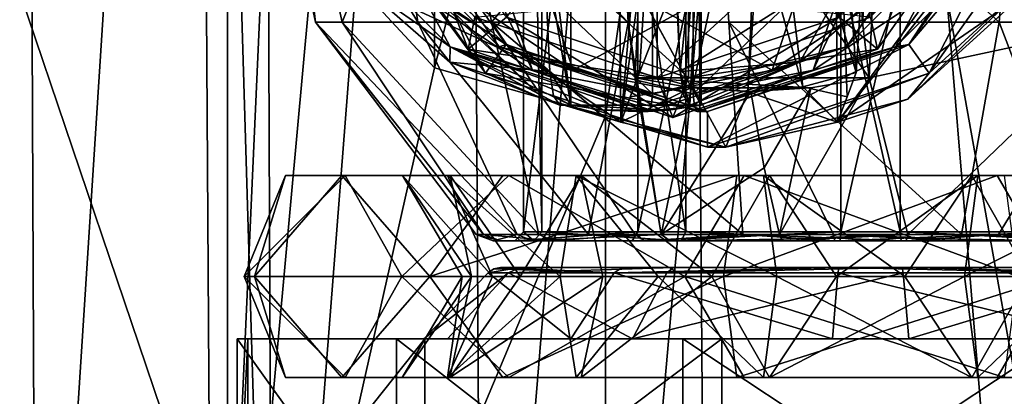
# Model space of a CAD drawing. Header units: metres. Extents: x -150 to 307, y -550 to 84.
# Tile 208 of 256: x 67 to 78, y 61 to 65. Entities that reach past the tile are written whole.
import ezdxf

# ---------------------------------------------------------------- set-up
doc = ezdxf.new("R2010")
doc.units = ezdxf.units.M
doc.layers.add('solid_26006363', color=7, linetype='CONTINUOUS')

msp = doc.modelspace()

# ---------------------------------------------------------------- linework, layer by layer
at = {"layer": 'solid_26006363'}
for points in [[(65.534889, 53.599998, -6.983291), (65.462318, 81.658501, -6.868007), (67.020073, 81.658501, -8.895562)], [(67.142532, 53.599998, -9.024293), (65.534889, 53.599998, -6.983291), (67.020073, 81.658501, -8.895562)], [(67.142532, 53.599998, -9.024293), (67.020073, 81.658501, -8.895562), (68.945267, 81.658501, -10.579507)], [(69.123627, 53.599998, -10.70463), (67.142532, 53.599998, -9.024293), (68.945267, 81.658501, -10.579507)], [(69.123627, 53.599998, -10.70463), (68.945267, 81.658501, -10.579507), (69.775314, 68.099998, -11.125583)], [(69.793808, 53.599998, 11.136741), (69.679741, 81.658501, 11.067251), (69.283073, 70.599998, 10.812769)], [(69.793808, 53.599998, 11.136741), (71.977875, 81.658501, 12.188126), (69.679741, 81.658501, 11.067251)], [(69.793808, 53.599998, 11.136741), (72.142296, 53.599998, 12.247872), (71.977875, 81.658501, 12.188126)], [(72.142296, 53.599998, 12.247872), (74.451668, 81.658501, 12.837614), (71.977875, 81.658501, 12.188126)], [(72.142296, 53.599998, 12.247872), (74.66465, 53.599998, 12.86979), (74.451668, 81.658501, 12.837614)], [(76.010803, 81.658478, -12.990792), (73.524811, 64.099998, -12.654969), (73.524811, 72.099998, -12.654969)], [(76.010803, 81.658478, -12.990792), (73.524811, 53.599998, -12.654969), (73.524811, 64.099998, -12.654969)], [(76.010803, 81.658478, -12.990792), (78.33535, 53.599998, -12.86979), (73.524811, 53.599998, -12.654969)], [(74.451668, 81.658501, 12.837614), (79.475189, 53.599998, 12.654969), (79.475189, 81.658501, 12.654969)], [(74.66465, 53.599998, 12.86979), (79.475189, 53.599998, 12.654969), (74.451668, 81.658501, 12.837614)], [(76.010803, 81.658478, -12.990792), (78.548332, 81.658501, -12.837614), (78.33535, 53.599998, -12.86979)], [(72.606163, 62.799999, 0.915442), (72.606163, 73.400002, 0.915442), (73.887901, 73.400002, 3.029348)], [(73.887901, 62.799999, 3.029348), (72.606163, 62.799999, 0.915442), (73.887901, 73.400002, 3.029348)], [(72.811737, 62.799999, -1.548131), (72.606163, 73.400002, 0.915442), (72.606163, 62.799999, 0.915442)], [(72.811737, 62.799999, -1.548131), (72.811737, 73.400002, -1.548131), (72.606163, 73.400002, 0.915442)], [(74.426102, 62.799999, -3.420372), (74.426102, 73.400002, -3.420372), (72.811737, 73.400002, -1.548131)], [(72.811737, 62.799999, -1.548131), (74.426102, 62.799999, -3.420372), (72.811737, 73.400002, -1.548131)], [(73.887901, 62.799999, 3.029348), (73.887901, 73.400002, 3.029348), (76.167374, 73.400002, 3.986146)], [(76.167374, 62.799999, 3.986146), (73.887901, 62.799999, 3.029348), (76.167374, 73.400002, 3.986146)], [(76.832626, 62.799999, -3.986146), (76.832626, 73.400002, -3.986146), (74.426102, 73.400002, -3.420372)], [(74.426102, 62.799999, -3.420372), (76.832626, 62.799999, -3.986146), (74.426102, 73.400002, -3.420372)], [(76.167374, 62.799999, 3.986146), (76.167374, 73.400002, 3.986146), (78.573898, 73.400002, 3.420372)], [(78.573898, 62.799999, 3.420372), (76.167374, 62.799999, 3.986146), (78.573898, 73.400002, 3.420372)], [(79.112099, 62.799999, -3.029348), (79.112099, 73.400002, -3.029348), (76.832626, 73.400002, -3.986146)], [(76.832626, 62.799999, -3.986146), (79.112099, 62.799999, -3.029348), (76.832626, 73.400002, -3.986146)], [(71.60614, 64.640472, -12.043674), (71.606529, 71.559769, -12.043835), (73.524811, 72.099998, -12.654969)], [(73.524811, 64.099998, -12.654969), (71.60614, 64.640472, -12.043674), (73.524811, 72.099998, -12.654969)], [(71.60614, 64.640472, -12.043674), (70.263092, 66.094879, -11.40618), (71.606529, 71.559769, -12.043835)], [(69.283073, 58.599998, 10.812769), (69.283073, 70.599998, 10.812769), (65.221199, 70.599998, -6.464418)], [(69.283073, 58.599998, 10.812769), (65.221199, 70.599998, -6.464418), (65.221199, 58.599998, -6.464418)], [(69.793808, 53.599998, 11.136741), (69.283073, 70.599998, 10.812769), (69.283073, 58.599998, 10.812769)], [(69.123627, 53.599998, -10.70463), (69.775314, 68.099998, -11.125583), (70.263092, 66.094879, -11.40618)], [(69.641388, 68.096962, -1.123376), (71.418304, 65.153023, -3.714055), (70.2714, 65.153023, -0.906827)], [(69.641388, 68.096962, -1.123376), (70.981392, 68.096962, -4.224624), (71.418304, 65.153023, -3.714055)], [(69.922005, 68.096962, 2.243313), (69.641388, 68.096962, -1.123376), (70.2714, 65.153023, -0.906827)], [(69.922005, 68.096962, 2.243313), (70.2714, 65.153023, -0.906827), (70.570244, 65.153023, 2.110889)], [(71.75692, 68.096962, 5.079932), (69.922005, 68.096962, 2.243313), (70.570244, 65.153023, 2.110889)], [(71.75692, 68.096962, 5.079932), (70.570244, 65.153023, 2.110889), (72.245483, 65.153023, 4.638634)], [(70.981392, 68.096962, -4.224624), (73.625542, 68.09697, -6.327716), (73.779015, 65.151497, -5.674928)], [(70.981392, 68.096962, -4.224624), (73.779015, 65.151497, -5.674928), (71.418304, 65.153023, -3.714055)], [(73.658264, 68.099998, -6.625484), (71.56353, 65.474281, -6.062138), (73.696175, 64.033417, -6.464235)], [(74.712578, 68.096962, 6.71622), (71.75692, 68.096962, 5.079932), (72.245483, 65.153023, 4.638634)], [(74.712578, 68.096962, 6.71622), (72.245483, 65.153023, 4.638634), (74.908264, 65.153023, 6.089679)], [(74.007195, 68.099998, -4.704353), (73.779015, 65.151497, -5.674928), (73.625542, 68.09697, -6.327716)], [(73.658264, 68.099998, -6.625484), (73.696175, 64.033417, -6.464235), (74.052269, 68.099991, -4.949595)], [(74.052269, 68.099991, -4.949595), (73.696175, 64.033417, -6.464235), (74.01783, 66.378654, -5.096093)], [(74.007195, 68.099998, -4.704353), (73.856453, 64.530769, -5.345535), (73.779015, 65.151497, -5.674928)], [(74.007195, 68.099998, -4.704353), (76.484795, 64.530769, -5.963459), (73.856453, 64.530769, -5.345535)], [(75.287041, 68.099998, -5.159334), (73.905357, 64.589233, -5.574484), (74.504761, 64.427711, -5.715405)], [(75.287041, 68.099998, -5.159334), (74.01783, 66.378654, -5.096093), (73.905357, 64.589233, -5.574484)], [(76.635536, 68.099998, -5.322277), (76.484795, 64.530769, -5.963459), (74.007195, 68.099998, -4.704353)], [(75.287041, 68.099998, -5.159334), (74.504761, 64.427711, -5.715405), (75.122177, 64.373337, -5.86056)], [(74.712578, 68.096962, 6.71622), (74.908264, 65.153023, 6.089679), (77.940514, 65.153023, 6.127213)], [(74.712578, 68.096962, 6.71622), (77.940514, 65.153023, 6.127213), (78.023552, 66.103699, 6.480438)], [(75.245445, 66.202179, -5.336248), (75.287041, 68.099998, -5.159334), (75.122177, 64.373337, -5.86056)], [(75.245445, 66.202179, -5.336248), (75.739601, 64.427711, -6.005716), (75.287041, 68.099998, -5.159334)], [(75.287041, 68.099998, -5.159334), (75.739601, 64.427711, -6.005716), (76.339005, 64.589233, -6.146636)], [(76.451477, 66.378654, -5.668245), (75.287041, 68.099998, -5.159334), (76.339005, 64.589233, -6.146636)], [(76.091911, 68.099998, -7.197636), (76.339005, 64.589233, -6.146636), (76.237091, 64.317429, -6.580128)], [(76.091911, 68.099998, -7.197636), (76.451477, 66.378654, -5.668245), (76.339005, 64.589233, -6.146636)], [(76.091911, 68.099998, -7.197636), (76.237091, 64.317429, -6.580128), (76.129822, 64.033417, -7.036387)], [(76.091911, 68.099998, -7.197636), (76.129822, 64.033417, -7.036387), (79.109642, 68.099998, -7.907092)], [(79.109642, 68.099998, -7.907092), (76.129822, 64.033417, -7.036387), (79.10157, 67.829193, -7.904552)], [(76.635536, 68.099998, -5.322277), (76.253883, 68.09697, -6.94564), (76.407356, 65.151497, -6.292852)], [(76.407356, 65.151497, -6.292852), (76.253883, 68.09697, -6.94564), (79.558136, 68.096962, -6.241019)], [(76.635536, 68.099998, -5.322277), (76.407356, 65.151497, -6.292852), (76.484795, 64.530769, -5.963459)], [(79.394485, 65.153023, -5.589256), (76.407356, 65.151497, -6.292852), (79.558136, 68.096962, -6.241019)], [(79.10157, 67.829193, -7.904552), (76.129822, 64.033417, -7.036387), (78.218246, 65.474304, -7.626667)], [(70.562904, 66.859299, -8.568652), (71.982727, 64.851799, -8.902452), (71.151291, 66.996811, -7.915205)], [(71.982727, 64.851799, -8.902452), (72.41375, 65.211807, -8.212008), (71.151291, 66.996811, -7.915205)], [(71.495651, 65.422188, -9.815205), (72.707695, 64.613243, -10.100158), (71.590881, 67.016144, -9.837594)], [(72.707695, 64.613243, -10.100158), (72.204689, 66.108849, -9.9819), (71.590881, 67.016144, -9.837594)], [(75.853706, 64.61377, -8.785256), (76.354973, 66.108421, -8.903104), (76.969406, 67.016579, -9.047558)], [(77.065186, 65.42292, -9.070076), (75.853706, 64.61377, -8.785256), (76.969406, 67.016579, -9.047558)], [(76.146927, 65.211159, -10.672754), (77.409668, 66.996559, -10.969625), (76.577377, 64.851799, -9.982656)], [(77.409668, 66.996559, -10.969625), (77.9972, 66.859299, -10.316457), (76.577377, 64.851799, -9.982656)], [(72.0606, 65.211159, -9.712058), (71.982727, 64.851799, -8.902452), (70.562904, 66.859299, -8.568652)], [(72.179993, 64.580879, -7.20248), (70.641823, 66.755859, -6.840856), (71.012207, 66.879234, -6.927933)], [(71.461571, 65.753448, -7.54721), (72.408936, 64.904457, -7.256305), (71.012207, 66.879234, -6.927933)], [(72.179993, 64.580879, -7.20248), (71.012207, 66.879234, -6.927933), (72.408936, 64.904457, -7.256305)], [(73.138008, 64.221855, -11.023135), (72.834976, 66.018692, -12.31209), (72.81115, 66.89904, -12.413445)], [(73.138008, 66.89904, -11.023135), (73.138008, 64.221855, -11.023135), (72.81115, 66.89904, -12.413445)], [(73.138008, 66.89904, -11.023135), (74.598198, 64.221855, -11.366426), (73.138008, 64.221855, -11.023135)], [(73.138008, 66.89904, -11.023135), (73.165573, 66.849998, -11.029615), (74.598198, 64.221855, -11.366426)], [(73.165573, 66.849998, -11.029615), (74.570633, 66.849998, -11.359947), (74.598198, 64.221855, -11.366426)], [(74.271332, 66.89904, -12.756736), (76.339836, 65.850937, -12.83923), (74.361298, 64.601715, -12.374075)], [(74.295166, 66.018692, -12.65538), (74.271332, 66.89904, -12.756736), (74.361298, 64.601715, -12.374075)], [(74.598198, 66.89904, -11.366426), (74.295166, 66.018692, -12.65538), (74.361298, 64.601715, -12.374075)], [(74.402374, 64.326797, -12.199371), (74.598198, 66.89904, -11.366426), (74.361298, 64.601715, -12.374075)], [(74.402374, 64.326797, -12.199371), (74.471931, 64.221855, -11.903507), (74.598198, 66.89904, -11.366426)], [(74.598198, 66.89904, -11.366426), (74.471931, 64.221855, -11.903507), (74.598198, 64.221855, -11.366426)], [(74.598198, 66.89904, -11.366426), (74.598198, 64.221855, -11.366426), (74.570633, 66.849998, -11.359947)], [(76.577377, 64.851799, -9.982656), (77.9972, 66.859299, -10.316457), (76.499153, 65.211807, -9.172488)], [(77.158234, 64.580879, -8.372867), (76.929291, 64.904457, -8.319042), (78.326019, 66.879234, -8.647414)], [(78.206985, 66.864723, -9.13306), (78.326019, 66.879234, -8.647414), (76.929291, 64.904457, -8.319042)], [(77.647652, 65.753235, -9.00156), (78.206985, 66.864723, -9.13306), (76.929291, 64.904457, -8.319042)], [(78.696404, 66.755859, -8.734491), (77.158234, 64.580879, -8.372867), (78.326019, 66.879234, -8.647414)], [(72.179993, 64.580879, -7.20248), (71.298935, 65.77047, -6.070804), (70.641823, 66.755859, -6.840856)], [(78.696404, 66.755859, -8.734491), (78.451248, 65.77047, -7.752316), (77.158234, 64.580879, -8.372867)], [(74.01783, 66.378654, -5.096093), (73.696175, 64.033417, -6.464235), (73.905357, 64.589233, -5.574484)], [(75.245445, 66.202179, -5.336248), (75.122177, 64.373337, -5.86056), (75.739601, 64.427711, -6.005716)], [(69.123627, 53.599998, -10.70463), (70.263092, 66.094879, -11.40618), (71.60614, 64.640472, -12.043674)], [(73.163918, 64.613853, -8.152887), (71.952484, 65.42308, -7.868077), (72.665398, 66.105934, -8.035684)], [(74.051193, 64.349998, -10.416014), (74.051193, 65.349998, -10.416014), (72.204689, 66.108849, -9.9819)], [(72.707695, 64.613243, -10.100158), (74.051193, 64.349998, -10.416014), (72.204689, 66.108849, -9.9819)], [(73.163918, 64.613853, -8.152887), (72.665398, 66.105934, -8.035684), (74.508911, 65.349998, -8.469095)], [(75.395683, 64.613647, -10.732104), (75.897179, 66.108345, -10.850005), (74.051193, 65.349998, -10.416014)], [(74.508911, 64.349998, -8.469095), (74.508911, 65.349998, -8.469095), (76.354973, 66.108421, -8.903104)], [(75.853706, 64.61377, -8.785256), (74.508911, 64.349998, -8.469095), (76.354973, 66.108421, -8.903104)], [(75.395683, 64.613647, -10.732104), (76.607521, 65.422981, -11.017008), (75.897179, 66.108345, -10.850005)], [(80.63839, 65.153023, 4.742525), (78.023552, 66.103699, 6.480438), (77.940514, 65.153023, 6.127213)], [(72.834976, 66.018692, -12.31209), (72.901108, 64.601715, -12.030784), (70.922523, 65.850998, -11.565617)], [(73.138008, 64.221855, -11.023135), (72.901108, 64.601715, -12.030784), (72.834976, 66.018692, -12.31209)], [(70.775864, 65.586182, -11.03456), (70.922523, 65.850998, -11.565617), (72.901108, 64.601715, -12.030784)], [(72.41375, 65.211807, -8.212008), (74.456451, 64.529999, -8.692248), (72.923347, 65.932487, -8.332295)], [(74.456451, 64.529999, -8.692248), (74.456345, 65.420807, -8.692702), (72.923347, 65.932487, -8.332295)], [(75.637108, 65.931831, -10.553376), (74.10376, 64.52919, -10.192407), (74.103653, 65.419998, -10.192861)], [(75.637108, 65.931831, -10.553376), (76.146927, 65.211159, -10.672754), (74.10376, 64.52919, -10.192407)], [(75.705582, 64.703964, -12.19354), (74.361298, 64.601715, -12.374075), (76.339836, 65.850937, -12.83923)], [(75.705582, 64.703964, -12.19354), (76.339836, 65.850937, -12.83923), (76.707748, 65.586113, -12.42915)], [(70.775864, 65.586182, -11.03456), (71.782425, 64.877014, -10.088078), (70.91304, 65.752419, -9.883686)], [(71.495651, 65.422188, -9.815205), (70.91304, 65.752419, -9.883686), (71.782425, 64.877014, -10.088078)], [(71.56353, 65.474281, -6.062138), (71.298935, 65.77047, -6.070804), (72.834419, 64.288445, -6.431798)], [(72.179993, 64.580879, -7.20248), (72.834419, 64.288445, -6.431798), (71.298935, 65.77047, -6.070804)], [(71.461571, 65.753448, -7.54721), (71.952484, 65.42308, -7.868077), (72.330482, 64.877892, -7.751492)], [(71.461571, 65.753448, -7.54721), (72.330482, 64.877892, -7.751492), (72.408936, 64.904457, -7.256305)], [(77.098549, 65.753456, -11.337901), (76.607521, 65.422981, -11.017008), (76.229469, 64.877777, -11.13358)], [(76.707748, 65.586113, -12.42915), (77.098549, 65.753456, -11.337901), (76.229469, 64.877777, -11.13358)], [(76.778679, 64.877739, -8.797265), (77.065186, 65.42292, -9.070076), (77.647652, 65.753235, -9.00156)], [(76.778679, 64.877739, -8.797265), (77.647652, 65.753235, -9.00156), (76.929291, 64.904457, -8.319042)], [(76.915764, 64.288445, -7.391323), (78.451248, 65.77047, -7.752316), (78.218246, 65.474304, -7.626667)], [(77.158234, 64.580879, -8.372867), (78.451248, 65.77047, -7.752316), (76.915764, 64.288445, -7.391323)], [(70.775864, 65.586182, -11.03456), (72.901108, 64.601715, -12.030784), (71.778046, 64.703995, -11.270173)], [(70.775864, 65.586182, -11.03456), (71.778046, 64.703995, -11.270173), (71.782425, 64.877014, -10.088078)], [(75.705582, 64.703964, -12.19354), (76.707748, 65.586113, -12.42915), (76.229469, 64.877777, -11.13358)], [(71.495651, 65.422188, -9.815205), (71.782425, 64.877014, -10.088078), (72.707695, 64.613243, -10.100158)], [(73.696175, 64.033417, -6.464235), (71.56353, 65.474281, -6.062138), (72.834419, 64.288445, -6.431798)], [(72.330482, 64.877892, -7.751492), (71.952484, 65.42308, -7.868077), (73.163918, 64.613853, -8.152887)], [(74.103653, 65.419998, -10.192861), (74.10376, 64.52919, -10.192407), (72.0606, 65.211159, -9.712058)], [(76.499153, 65.211807, -9.172488), (74.456345, 65.420807, -8.692702), (74.456451, 64.529999, -8.692248)], [(76.229469, 64.877777, -11.13358), (76.607521, 65.422981, -11.017008), (75.395683, 64.613647, -10.732104)], [(76.778679, 64.877739, -8.797265), (75.853706, 64.61377, -8.785256), (77.065186, 65.42292, -9.070076)], [(76.915764, 64.288445, -7.391323), (78.218246, 65.474304, -7.626667), (76.129822, 64.033417, -7.036387)], [(74.508911, 64.349998, -8.469095), (73.163918, 64.613853, -8.152887), (74.508911, 65.349998, -8.469095)], [(74.051193, 64.349998, -10.416014), (75.395683, 64.613647, -10.732104), (74.051193, 65.349998, -10.416014)], [(71.982727, 64.851799, -8.902452), (74.280052, 64.084999, -9.442554), (72.41375, 65.211807, -8.212008)], [(72.0606, 65.211159, -9.712058), (74.10376, 64.52919, -10.192407), (71.982727, 64.851799, -8.902452)], [(74.280052, 64.084999, -9.442554), (74.456451, 64.529999, -8.692248), (72.41375, 65.211807, -8.212008)], [(76.146927, 65.211159, -10.672754), (74.280052, 64.084999, -9.442554), (74.10376, 64.52919, -10.192407)], [(76.146927, 65.211159, -10.672754), (76.577377, 64.851799, -9.982656), (74.280052, 64.084999, -9.442554)], [(76.577377, 64.851799, -9.982656), (76.499153, 65.211807, -9.172488), (74.456451, 64.529999, -8.692248)], [(70.2714, 65.153023, -0.906827), (72.072929, 62.769924, -0.542105), (72.157898, 62.769924, 1.019283)], [(70.570244, 65.153023, 2.110889), (70.2714, 65.153023, -0.906827), (72.157898, 62.769924, 1.019283)], [(70.2714, 65.153023, -0.906827), (72.534828, 62.769924, -2.042107), (72.072929, 62.769924, -0.542105)], [(70.2714, 65.153023, -0.906827), (71.418304, 65.153023, -3.714055), (72.534828, 62.769924, -2.042107)], [(70.570244, 65.153023, 2.110889), (72.157898, 62.769924, 1.019283), (72.776558, 62.769924, 2.455362)], [(72.245483, 65.153023, 4.638634), (70.570244, 65.153023, 2.110889), (72.776558, 62.769924, 2.455362)], [(71.418304, 65.153023, -3.714055), (73.334641, 62.769924, -3.142184), (72.534828, 62.769924, -2.042107)], [(71.418304, 65.153023, -3.714055), (73.779015, 65.151497, -5.674928), (73.334641, 62.769924, -3.142184)], [(72.245483, 65.153023, 4.638634), (73.857834, 62.769924, 3.593295), (75.064545, 62.769924, 4.222828)], [(74.908264, 65.153023, 6.089679), (72.245483, 65.153023, 4.638634), (75.064545, 62.769924, 4.222828)], [(72.245483, 65.153023, 4.638634), (72.776558, 62.769924, 2.455362), (73.857834, 62.769924, 3.593295)], [(73.779015, 65.151497, -5.674928), (74.147858, 62.769924, -3.78949), (73.334641, 62.769924, -3.142184)], [(73.779015, 65.151497, -5.674928), (73.856453, 64.530769, -5.345535), (74.147858, 62.769924, -3.78949)], [(74.908264, 65.153023, 6.089679), (76.081841, 62.769924, 4.440489), (77.520752, 62.769924, 4.341759)], [(77.940514, 65.153023, 6.127213), (74.908264, 65.153023, 6.089679), (77.520752, 62.769924, 4.341759)], [(74.908264, 65.153023, 6.089679), (75.064545, 62.769924, 4.222828), (76.081841, 62.769924, 4.440489)], [(76.484795, 64.530769, -5.963459), (76.407356, 65.151497, -6.292852), (79.394485, 65.153023, -5.589256)], [(76.918159, 62.769924, -4.440489), (76.484795, 64.530769, -5.963459), (79.394485, 65.153023, -5.589256)], [(77.935455, 62.769924, -4.222828), (76.918159, 62.769924, -4.440489), (79.394485, 65.153023, -5.589256)], [(78.852142, 62.769924, 3.78949), (77.940514, 65.153023, 6.127213), (77.520752, 62.769924, 4.341759)], [(79.142166, 62.769924, -3.593295), (77.935455, 62.769924, -4.222828), (79.394485, 65.153023, -5.589256)], [(78.852142, 62.769924, 3.78949), (80.63839, 65.153023, 4.742525), (77.940514, 65.153023, 6.127213)], [(71.778046, 64.703995, -11.270173), (73.011742, 64.221855, -11.560216), (71.782425, 64.877014, -10.088078)], [(73.868103, 64.150002, -11.19478), (74.005417, 64.150002, -10.610705), (71.782425, 64.877014, -10.088078)], [(72.707695, 64.613243, -10.100158), (71.782425, 64.877014, -10.088078), (74.005417, 64.150002, -10.610705)], [(73.501282, 64.168015, -11.108541), (73.868103, 64.150002, -11.19478), (71.782425, 64.877014, -10.088078)], [(73.138008, 64.221855, -11.023135), (73.501282, 64.168015, -11.108541), (71.782425, 64.877014, -10.088078)], [(73.011742, 64.221855, -11.560216), (73.138008, 64.221855, -11.023135), (71.782425, 64.877014, -10.088078)], [(74.10376, 64.52919, -10.192407), (74.280052, 64.084999, -9.442554), (71.982727, 64.851799, -8.902452)], [(72.179993, 64.580879, -7.20248), (72.408936, 64.904457, -7.256305), (74.669113, 64.150002, -7.787673)], [(72.330482, 64.877892, -7.751492), (74.554688, 64.150002, -8.274404), (72.408936, 64.904457, -7.256305)], [(72.330482, 64.877892, -7.751492), (73.163918, 64.613853, -8.152887), (74.508911, 64.349998, -8.469095)], [(74.522316, 64.20858, -8.412071), (72.330482, 64.877892, -7.751492), (74.508911, 64.349998, -8.469095)], [(74.522316, 64.20858, -8.412071), (74.554688, 64.150002, -8.274404), (72.330482, 64.877892, -7.751492)], [(74.554688, 64.150002, -8.274404), (74.669113, 64.150002, -7.787673), (72.408936, 64.904457, -7.256305)], [(75.705582, 64.703964, -12.19354), (76.229469, 64.877777, -11.13358), (74.005417, 64.150002, -10.610705)], [(74.037788, 64.20858, -10.473038), (74.005417, 64.150002, -10.610705), (76.229469, 64.877777, -11.13358)], [(74.037788, 64.20858, -10.473038), (76.229469, 64.877777, -11.13358), (74.051193, 64.349998, -10.416014)], [(76.229469, 64.877777, -11.13358), (75.395683, 64.613647, -10.732104), (74.051193, 64.349998, -10.416014)], [(76.577377, 64.851799, -9.982656), (74.456451, 64.529999, -8.692248), (74.280052, 64.084999, -9.442554)], [(76.778679, 64.877739, -8.797265), (74.554688, 64.150002, -8.274404), (75.853706, 64.61377, -8.785256)], [(76.778679, 64.877739, -8.797265), (74.669113, 64.150002, -7.787673), (74.554688, 64.150002, -8.274404)], [(74.669113, 63.75, -7.787673), (74.669113, 64.150002, -7.787673), (76.929291, 64.904457, -8.319042)], [(76.778679, 64.877739, -8.797265), (76.929291, 64.904457, -8.319042), (74.669113, 64.150002, -7.787673)], [(77.158234, 64.580879, -8.372867), (74.669113, 63.75, -7.787673), (76.929291, 64.904457, -8.319042)], [(69.123627, 53.599998, -10.70463), (71.60614, 64.640472, -12.043674), (73.524811, 64.099998, -12.654969)], [(72.942184, 64.326797, -11.856081), (71.778046, 64.703995, -11.270173), (72.901108, 64.601715, -12.030784)], [(72.942184, 64.326797, -11.856081), (73.011742, 64.221855, -11.560216), (71.778046, 64.703995, -11.270173)], [(74.598198, 64.221855, -11.366426), (75.705582, 64.703964, -12.19354), (74.005417, 64.150002, -10.610705)], [(74.471931, 64.221855, -11.903507), (74.361298, 64.601715, -12.374075), (75.705582, 64.703964, -12.19354)], [(74.598198, 64.221855, -11.366426), (74.471931, 64.221855, -11.903507), (75.705582, 64.703964, -12.19354)], [(72.179993, 64.580879, -7.20248), (74.669113, 63.75, -7.787673), (72.834419, 64.288445, -6.431798)], [(72.179993, 64.580879, -7.20248), (74.669113, 64.150002, -7.787673), (74.669113, 63.75, -7.787673)], [(74.037788, 64.20858, -10.473038), (72.707695, 64.613243, -10.100158), (74.005417, 64.150002, -10.610705)], [(74.037788, 64.20858, -10.473038), (74.051193, 64.349998, -10.416014), (72.707695, 64.613243, -10.100158)], [(72.942184, 64.326797, -11.856081), (72.901108, 64.601715, -12.030784), (73.138008, 64.221855, -11.023135)], [(73.905357, 64.589233, -5.574484), (73.696175, 64.033417, -6.464235), (73.803383, 64.317261, -6.00824)], [(74.504761, 64.427711, -5.715405), (73.905357, 64.589233, -5.574484), (73.803383, 64.317261, -6.00824)], [(73.856453, 64.530769, -5.345535), (74.491867, 64.416206, -5.540718), (74.147858, 62.769924, -3.78949)], [(75.828835, 64.416183, -5.855047), (74.491867, 64.416206, -5.540718), (73.856453, 64.530769, -5.345535)], [(75.828835, 64.416183, -5.855047), (73.856453, 64.530769, -5.345535), (76.484795, 64.530769, -5.963459)], [(74.402374, 64.326797, -12.199371), (74.361298, 64.601715, -12.374075), (74.471931, 64.221855, -11.903507)], [(74.522316, 64.20858, -8.412071), (74.508911, 64.349998, -8.469095), (75.853706, 64.61377, -8.785256)], [(74.522316, 64.20858, -8.412071), (75.853706, 64.61377, -8.785256), (74.554688, 64.150002, -8.274404)], [(77.158234, 64.580879, -8.372867), (74.875092, 63.75, -6.911561), (74.669113, 63.75, -7.787673)], [(77.158234, 64.580879, -8.372867), (76.915764, 64.288445, -7.391323), (74.875092, 63.75, -6.911561)], [(75.828835, 64.416183, -5.855047), (76.484795, 64.530769, -5.963459), (75.479248, 62.769924, -4.341759)], [(76.918159, 62.769924, -4.440489), (75.479248, 62.769924, -4.341759), (76.484795, 64.530769, -5.963459)], [(76.237091, 64.317429, -6.580128), (76.339005, 64.589233, -6.146636), (75.739601, 64.427711, -6.005716)], [(74.504761, 64.427711, -5.715405), (73.696175, 64.033417, -6.464235), (74.875092, 63.75, -6.911561)], [(74.504761, 64.427711, -5.715405), (73.803383, 64.317261, -6.00824), (73.696175, 64.033417, -6.464235)], [(74.491867, 64.416206, -5.540718), (75.15686, 64.377159, -5.713049), (74.147858, 62.769924, -3.78949)], [(75.828835, 64.416183, -5.855047), (75.15686, 64.377159, -5.713049), (74.491867, 64.416206, -5.540718)], [(74.504761, 64.427711, -5.715405), (74.875092, 63.75, -6.911561), (75.122177, 64.373337, -5.86056)], [(76.129822, 64.033417, -7.036387), (75.739601, 64.427711, -6.005716), (75.122177, 64.373337, -5.86056)], [(75.828835, 64.416183, -5.855047), (75.303833, 63.51907, -5.087904), (75.15686, 64.377159, -5.713049)], [(75.828835, 64.416183, -5.855047), (75.479248, 62.769924, -4.341759), (75.303833, 63.51907, -5.087904)], [(76.129822, 64.033417, -7.036387), (76.237091, 64.317429, -6.580128), (75.739601, 64.427711, -6.005716)], [(72.942184, 64.326797, -11.856081), (73.138008, 64.221855, -11.023135), (73.011742, 64.221855, -11.560216)], [(75.15686, 64.377159, -5.713049), (75.303833, 63.51907, -5.087904), (74.147858, 62.769924, -3.78949)], [(74.875092, 63.75, -6.911561), (76.129822, 64.033417, -7.036387), (75.122177, 64.373337, -5.86056)], [(73.696175, 64.033417, -6.464235), (72.834419, 64.288445, -6.431798), (74.875092, 63.75, -6.911561)], [(74.669113, 63.75, -7.787673), (74.875092, 63.75, -6.911561), (72.834419, 64.288445, -6.431798)], [(74.234924, 64.168015, -11.281021), (73.501282, 64.168015, -11.108541), (73.138008, 64.221855, -11.023135)], [(74.234924, 64.168015, -11.281021), (73.138008, 64.221855, -11.023135), (74.598198, 64.221855, -11.366426)], [(74.234924, 64.168015, -11.281021), (74.598198, 64.221855, -11.366426), (74.005417, 64.150002, -10.610705)], [(74.875092, 63.75, -6.911561), (76.915764, 64.288445, -7.391323), (76.129822, 64.033417, -7.036387)], [(69.123627, 53.599998, -10.70463), (73.524811, 64.099998, -12.654969), (73.524811, 53.599998, -12.654969)], [(74.234924, 64.168015, -11.281021), (73.868103, 64.150002, -11.19478), (73.501282, 64.168015, -11.108541)], [(74.234924, 64.168015, -11.281021), (74.005417, 64.150002, -10.610705), (73.868103, 64.150002, -11.19478)], [(69.471626, 62.299999, 1.652374), (70.603798, 63.434494, 2.886878), (69.935143, 63.434494, 0.042722)], [(69.471626, 62.299999, 1.652374), (71.239433, 62.299999, 4.945185), (70.603798, 63.434494, 2.886878)], [(69.587059, 62.299999, -2.08319), (69.471626, 62.299999, 1.652374), (69.935143, 63.434494, 0.042722)], [(69.587059, 62.299999, -2.08319), (69.935143, 63.434494, 0.042722), (70.566727, 63.434494, -2.809895)], [(71.554817, 62.299999, -5.260565), (69.587059, 62.299999, -2.08319), (70.566727, 63.434494, -2.809895)], [(69.935143, 63.434494, 0.042722), (71.2463, 63.433807, 0.034189), (71.751747, 63.433807, -2.248692)], [(69.935143, 63.434494, 0.042722), (70.603798, 63.434494, 2.886878), (71.2463, 63.433807, 0.034189)], [(70.566727, 63.434494, -2.809895), (69.935143, 63.434494, 0.042722), (71.751747, 63.433807, -2.248692)], [(70.566727, 63.434494, -2.809895), (71.751747, 63.433807, -2.248692), (73.197639, 63.433807, -4.086192)], [(72.373474, 63.434494, -5.105978), (70.566727, 63.434494, -2.809895), (73.197639, 63.433807, -4.086192)], [(71.554817, 62.299999, -5.260565), (70.566727, 63.434494, -2.809895), (72.373474, 63.434494, -5.105978)], [(70.603798, 63.434494, 2.886878), (71.78141, 63.433807, 2.310299), (71.2463, 63.433807, 0.034189)], [(70.603798, 63.434494, 2.886878), (72.440277, 63.434494, 5.159252), (71.78141, 63.433807, 2.310299)], [(71.239433, 62.299999, 4.945185), (72.440277, 63.434494, 5.159252), (70.603798, 63.434494, 2.886878)], [(71.239433, 62.299999, 4.945185), (74.416809, 62.299999, 6.912939), (72.440277, 63.434494, 5.159252)], [(71.2463, 63.433807, 0.034189), (71.915932, 62.299999, -0.382518), (72.258499, 62.299999, -1.780351)], [(71.751747, 63.433807, -2.248692), (71.2463, 63.433807, 0.034189), (72.258499, 62.299999, -1.780351)], [(71.2463, 63.433807, 0.034189), (72.022087, 62.299999, 1.052759), (71.915932, 62.299999, -0.382518)], [(71.2463, 63.433807, 0.034189), (71.78141, 63.433807, 2.310299), (72.022087, 62.299999, 1.052759)], [(71.554817, 62.299999, -5.260565), (72.373474, 63.434494, -5.105978), (74.997528, 63.434494, -6.390759)], [(71.554817, 62.299999, -5.260565), (74.997528, 63.434494, -6.390759), (74.847626, 62.299999, -7.028376)], [(71.751747, 63.433807, -2.248692), (72.258499, 62.299999, -1.780351), (73.016251, 62.299999, -3.003911)], [(73.197639, 63.433807, -4.086192), (71.751747, 63.433807, -2.248692), (73.016251, 62.299999, -3.003911)], [(72.440277, 63.434494, 5.159252), (73.251099, 63.433807, 4.128826), (71.78141, 63.433807, 2.310299)], [(71.78141, 63.433807, 2.310299), (72.566574, 62.299999, 2.384984), (72.022087, 62.299999, 1.052759)], [(71.78141, 63.433807, 2.310299), (73.251099, 63.433807, 4.128826), (72.566574, 62.299999, 2.384984)], [(72.373474, 63.434494, -5.105978), (73.197639, 63.433807, -4.086192), (75.297607, 63.433807, -5.114372)], [(72.373474, 63.434494, -5.105978), (75.297607, 63.433807, -5.114372), (74.997528, 63.434494, -6.390759)], [(72.440277, 63.434494, 5.159252), (75.080833, 63.434494, 6.409773), (73.251099, 63.433807, 4.128826)], [(74.416809, 62.299999, 6.912939), (75.080833, 63.434494, 6.409773), (72.440277, 63.434494, 5.159252)], [(73.251099, 63.433807, 4.128826), (73.496086, 62.299999, 3.483751), (72.566574, 62.299999, 2.384984)], [(73.197639, 63.433807, -4.086192), (73.016251, 62.299999, -3.003911), (74.115013, 62.299999, -3.933427)], [(73.197639, 63.433807, -4.086192), (74.115013, 62.299999, -3.933427), (75.447243, 62.299999, -4.477912)], [(75.297607, 63.433807, -5.114372), (73.197639, 63.433807, -4.086192), (75.447243, 62.299999, -4.477912)], [(75.080833, 63.434494, 6.409773), (75.364273, 63.433807, 5.129588), (73.251099, 63.433807, 4.128826)], [(73.251099, 63.433807, 4.128826), (74.71965, 62.299999, 4.241503), (73.496086, 62.299999, 3.483751)], [(73.251099, 63.433807, 4.128826), (75.364273, 63.433807, 5.129588), (74.71965, 62.299999, 4.241503)], [(75.303833, 63.51907, -5.087904), (75.479248, 62.769924, -4.341759), (74.147858, 62.769924, -3.78949)], [(74.416809, 62.299999, 6.912939), (78.152374, 62.299999, 7.028376), (75.080833, 63.434494, 6.409773)], [(75.364273, 63.433807, 5.129588), (76.117485, 62.299999, 4.584068), (74.71965, 62.299999, 4.241503)], [(77.919167, 63.434494, -6.409773), (74.847626, 62.299999, -7.028376), (74.997528, 63.434494, -6.390759)], [(78.583191, 62.299999, -6.912939), (74.847626, 62.299999, -7.028376), (77.919167, 63.434494, -6.409773)], [(77.635727, 63.433807, -5.129588), (74.997528, 63.434494, -6.390759), (75.297607, 63.433807, -5.114372)], [(77.919167, 63.434494, -6.409773), (74.997528, 63.434494, -6.390759), (77.635727, 63.433807, -5.129588)], [(75.080833, 63.434494, 6.409773), (78.002472, 63.434494, 6.390759), (75.364273, 63.433807, 5.129588)], [(78.152374, 62.299999, 7.028376), (78.002472, 63.434494, 6.390759), (75.080833, 63.434494, 6.409773)], [(76.882515, 62.299999, -4.584068), (75.297607, 63.433807, -5.114372), (75.447243, 62.299999, -4.477912)], [(76.882515, 62.299999, -4.584068), (77.635727, 63.433807, -5.129588), (75.297607, 63.433807, -5.114372)], [(78.002472, 63.434494, 6.390759), (77.702393, 63.433807, 5.114372), (75.364273, 63.433807, 5.129588)], [(75.364273, 63.433807, 5.129588), (77.702393, 63.433807, 5.114372), (76.117485, 62.299999, 4.584068)], [(77.702393, 63.433807, 5.114372), (77.552757, 62.299999, 4.477912), (76.117485, 62.299999, 4.584068)], [(76.882515, 62.299999, -4.584068), (78.28035, 62.299999, -4.241503), (77.635727, 63.433807, -5.129588)], [(79.802361, 63.433807, 4.086192), (77.552757, 62.299999, 4.477912), (77.702393, 63.433807, 5.114372)], [(78.884987, 62.299999, 3.933427), (77.552757, 62.299999, 4.477912), (79.802361, 63.433807, 4.086192)], [(77.919167, 63.434494, -6.409773), (77.635727, 63.433807, -5.129588), (79.748901, 63.433807, -4.128826)], [(78.28035, 62.299999, -4.241503), (79.748901, 63.433807, -4.128826), (77.635727, 63.433807, -5.129588)], [(80.626526, 63.434494, 5.105978), (77.702393, 63.433807, 5.114372), (78.002472, 63.434494, 6.390759)], [(80.626526, 63.434494, 5.105978), (79.802361, 63.433807, 4.086192), (77.702393, 63.433807, 5.114372)], [(80.559723, 63.434494, -5.159252), (77.919167, 63.434494, -6.409773), (79.748901, 63.433807, -4.128826)], [(78.583191, 62.299999, -6.912939), (77.919167, 63.434494, -6.409773), (80.559723, 63.434494, -5.159252)], [(72.345444, 62.700001, 0.97527), (72.157898, 62.769924, 1.019283), (72.072929, 62.769924, -0.542105)], [(72.263992, 62.700001, -0.519019), (72.072929, 62.769924, -0.542105), (72.534828, 62.769924, -2.042107)], [(72.345444, 62.700001, 0.97527), (72.072929, 62.769924, -0.542105), (72.263992, 62.700001, -0.519019)], [(72.937408, 62.700001, 2.349692), (72.776558, 62.769924, 2.455362), (72.157898, 62.769924, 1.019283)], [(72.937408, 62.700001, 2.349692), (72.157898, 62.769924, 1.019283), (72.345444, 62.700001, 0.97527)], [(72.263992, 62.700001, -0.519019), (72.534828, 62.769924, -2.042107), (72.706017, 62.700001, -1.954025)], [(73.887901, 62.799999, 3.029348), (73.822784, 62.700001, 3.105134), (72.50882, 62.700001, 0.938328)], [(72.606163, 62.799999, 0.915442), (72.50882, 62.700001, 0.938328), (72.719673, 62.700001, -1.586964)], [(73.887901, 62.799999, 3.029348), (72.50882, 62.700001, 0.938328), (72.606163, 62.799999, 0.915442)], [(72.706017, 62.700001, -1.954025), (72.534828, 62.769924, -2.042107), (73.334641, 62.769924, -3.142184)], [(72.811737, 62.799999, -1.548131), (72.606163, 62.799999, 0.915442), (72.719673, 62.700001, -1.586964)], [(72.706017, 62.700001, -1.954025), (73.334641, 62.769924, -3.142184), (74.147858, 62.769924, -3.78949)], [(72.706017, 62.700001, -1.954025), (74.147858, 62.769924, -3.78949), (74.249329, 62.700001, -3.625999)], [(72.811737, 62.799999, -1.548131), (72.719673, 62.700001, -1.586964), (74.37397, 62.700001, -3.505669)], [(72.937408, 62.700001, 2.349692), (73.857834, 62.769924, 3.593295), (72.776558, 62.769924, 2.455362)], [(72.811737, 62.799999, -1.548131), (74.37397, 62.700001, -3.505669), (74.426102, 62.799999, -3.420372)], [(73.971962, 62.700001, 3.438245), (73.857834, 62.769924, 3.593295), (72.937408, 62.700001, 2.349692)], [(76.167374, 62.799999, 3.986146), (76.158714, 62.700001, 4.085734), (73.822784, 62.700001, 3.105134)], [(76.167374, 62.799999, 3.986146), (73.822784, 62.700001, 3.105134), (73.887901, 62.799999, 3.029348)], [(73.971962, 62.700001, 3.438245), (75.064545, 62.769924, 4.222828), (73.857834, 62.769924, 3.593295)], [(76.099884, 62.700001, 4.248916), (75.064545, 62.769924, 4.222828), (73.971962, 62.700001, 3.438245)], [(74.249329, 62.700001, -3.625999), (74.147858, 62.769924, -3.78949), (75.479248, 62.769924, -4.341759)], [(75.49987, 62.718021, -4.254041), (74.249329, 62.700001, -3.625999), (75.479248, 62.769924, -4.341759)], [(74.426102, 62.799999, -3.420372), (74.37397, 62.700001, -3.505669), (76.841286, 62.700001, -4.085734)], [(74.426102, 62.799999, -3.420372), (76.841286, 62.700001, -4.085734), (76.832626, 62.799999, -3.986146)], [(76.099884, 62.700001, 4.248916), (76.081841, 62.769924, 4.440489), (75.064545, 62.769924, 4.222828)], [(75.49987, 62.718021, -4.254041), (75.479248, 62.769924, -4.341759), (76.918159, 62.769924, -4.440489)], [(75.49987, 62.718021, -4.254041), (76.918159, 62.769924, -4.440489), (75.523315, 62.700001, -4.154345)], [(76.918159, 62.769924, -4.440489), (76.900116, 62.700001, -4.248916), (75.523315, 62.700001, -4.154345)], [(77.50013, 62.718021, 4.254041), (77.520752, 62.769924, 4.341759), (76.081841, 62.769924, 4.440489)], [(77.476685, 62.700001, 4.154345), (76.081841, 62.769924, 4.440489), (76.099884, 62.700001, 4.248916)], [(77.50013, 62.718021, 4.254041), (76.081841, 62.769924, 4.440489), (77.476685, 62.700001, 4.154345)], [(78.573898, 62.799999, 3.420372), (78.62603, 62.700001, 3.505669), (76.158714, 62.700001, 4.085734)], [(78.573898, 62.799999, 3.420372), (76.158714, 62.700001, 4.085734), (76.167374, 62.799999, 3.986146)], [(76.832626, 62.799999, -3.986146), (76.841286, 62.700001, -4.085734), (79.177216, 62.700001, -3.105134)], [(76.832626, 62.799999, -3.986146), (79.177216, 62.700001, -3.105134), (79.112099, 62.799999, -3.029348)], [(77.935455, 62.769924, -4.222828), (79.028038, 62.700001, -3.438245), (76.900116, 62.700001, -4.248916)], [(77.935455, 62.769924, -4.222828), (76.900116, 62.700001, -4.248916), (76.918159, 62.769924, -4.440489)], [(77.50013, 62.718021, 4.254041), (78.750671, 62.700001, 3.625999), (77.520752, 62.769924, 4.341759)], [(78.852142, 62.769924, 3.78949), (77.520752, 62.769924, 4.341759), (78.750671, 62.700001, 3.625999)], [(79.142166, 62.769924, -3.593295), (79.028038, 62.700001, -3.438245), (77.935455, 62.769924, -4.222828)], [(72.263992, 62.700001, -0.519019), (72.719673, 62.700001, -1.586964), (72.50882, 62.700001, 0.938328)], [(72.345444, 62.700001, 0.97527), (72.263992, 62.700001, -0.519019), (72.50882, 62.700001, 0.938328)], [(72.263992, 62.700001, -0.519019), (72.706017, 62.700001, -1.954025), (72.719673, 62.700001, -1.586964)], [(72.937408, 62.700001, 2.349692), (72.345444, 62.700001, 0.97527), (72.50882, 62.700001, 0.938328)], [(72.937408, 62.700001, 2.349692), (72.50882, 62.700001, 0.938328), (73.822784, 62.700001, 3.105134)], [(72.706017, 62.700001, -1.954025), (74.249329, 62.700001, -3.625999), (72.719673, 62.700001, -1.586964)], [(74.249329, 62.700001, -3.625999), (74.37397, 62.700001, -3.505669), (72.719673, 62.700001, -1.586964)], [(73.971962, 62.700001, 3.438245), (72.937408, 62.700001, 2.349692), (73.822784, 62.700001, 3.105134)], [(73.971962, 62.700001, 3.438245), (73.822784, 62.700001, 3.105134), (76.158714, 62.700001, 4.085734)], [(76.099884, 62.700001, 4.248916), (73.971962, 62.700001, 3.438245), (76.158714, 62.700001, 4.085734)], [(75.49987, 62.718021, -4.254041), (75.523315, 62.700001, -4.154345), (74.249329, 62.700001, -3.625999)], [(74.249329, 62.700001, -3.625999), (75.523315, 62.700001, -4.154345), (74.37397, 62.700001, -3.505669)], [(75.523315, 62.700001, -4.154345), (76.841286, 62.700001, -4.085734), (74.37397, 62.700001, -3.505669)], [(76.900116, 62.700001, -4.248916), (76.841286, 62.700001, -4.085734), (75.523315, 62.700001, -4.154345)], [(77.476685, 62.700001, 4.154345), (76.099884, 62.700001, 4.248916), (76.158714, 62.700001, 4.085734)], [(77.476685, 62.700001, 4.154345), (76.158714, 62.700001, 4.085734), (78.62603, 62.700001, 3.505669)], [(79.028038, 62.700001, -3.438245), (79.177216, 62.700001, -3.105134), (76.841286, 62.700001, -4.085734)], [(76.900116, 62.700001, -4.248916), (79.028038, 62.700001, -3.438245), (76.841286, 62.700001, -4.085734)], [(77.50013, 62.718021, 4.254041), (77.476685, 62.700001, 4.154345), (78.750671, 62.700001, 3.625999)], [(78.750671, 62.700001, 3.625999), (77.476685, 62.700001, 4.154345), (78.62603, 62.700001, 3.505669)], [(72.435173, 62.341423, -1.706678), (71.751358, 61.599998, -1.993219), (71.486687, 61.599998, 1.178632)], [(72.208427, 62.341423, 1.00895), (71.486687, 61.599998, 1.178632), (73.136925, 61.599998, 3.900286)], [(72.435173, 62.341423, -1.706678), (71.486687, 61.599998, 1.178632), (72.208427, 62.341423, 1.00895)], [(72.435173, 62.341423, -1.706678), (73.829857, 61.599998, -4.403728), (71.751358, 61.599998, -1.993219)], [(72.435173, 62.341423, -1.706678), (72.208427, 62.341423, 1.00895), (72.565689, 62.400002, -1.652115)], [(72.271591, 62.384777, 0.9941), (72.565689, 62.400002, -1.652115), (72.208427, 62.341423, 1.00895)], [(72.271591, 62.384777, 0.9941), (72.208427, 62.341423, 1.00895), (73.621437, 62.341423, 3.33908)], [(73.621437, 62.341423, 3.33908), (72.208427, 62.341423, 1.00895), (73.136925, 61.599998, 3.900286)], [(72.271591, 62.384777, 0.9941), (73.621437, 62.341423, 3.33908), (72.3461, 62.400002, 0.976584)], [(72.271591, 62.384777, 0.9941), (72.3461, 62.400002, 0.976584), (72.565689, 62.400002, -1.652115)], [(72.3461, 62.400002, 0.976584), (73.621437, 62.341423, 3.33908), (73.713921, 62.400002, 3.232039)], [(72.3461, 62.400002, 0.976584), (73.713921, 62.400002, 3.232039), (80.6539, 62.400002, -0.976584)], [(79.286079, 62.400002, -3.232039), (72.3461, 62.400002, 0.976584), (80.6539, 62.400002, -0.976584)], [(79.286079, 62.400002, -3.232039), (72.565689, 62.400002, -1.652115), (72.3461, 62.400002, 0.976584)], [(72.435173, 62.341423, -1.706678), (72.565689, 62.400002, -1.652115), (74.287819, 62.400002, -3.648876)], [(72.435173, 62.341423, -1.706678), (74.287819, 62.400002, -3.648876), (74.214333, 62.341423, -3.769789)], [(72.435173, 62.341423, -1.706678), (74.214333, 62.341423, -3.769789), (73.829857, 61.599998, -4.403728)], [(76.854675, 62.400002, -4.252322), (74.287819, 62.400002, -3.648876), (72.565689, 62.400002, -1.652115)], [(79.286079, 62.400002, -3.232039), (76.854675, 62.400002, -4.252322), (72.565689, 62.400002, -1.652115)], [(73.621437, 62.341423, 3.33908), (73.136925, 61.599998, 3.900286), (76.071747, 61.599998, 5.132163)], [(76.145325, 62.400002, 4.252322), (73.621437, 62.341423, 3.33908), (76.133492, 62.341423, 4.393317)], [(73.713921, 62.400002, 3.232039), (73.621437, 62.341423, 3.33908), (76.145325, 62.400002, 4.252322)], [(76.133492, 62.341423, 4.393317), (73.621437, 62.341423, 3.33908), (76.071747, 61.599998, 5.132163)], [(73.713921, 62.400002, 3.232039), (80.434311, 62.400002, 1.652115), (80.6539, 62.400002, -0.976584)], [(73.713921, 62.400002, 3.232039), (76.145325, 62.400002, 4.252322), (80.434311, 62.400002, 1.652115)], [(76.866508, 62.341423, -4.393317), (76.928253, 61.599998, -5.132163), (73.829857, 61.599998, -4.403728)], [(74.214333, 62.341423, -3.769789), (76.866508, 62.341423, -4.393317), (73.829857, 61.599998, -4.403728)], [(74.214333, 62.341423, -3.769789), (74.287819, 62.400002, -3.648876), (76.854675, 62.400002, -4.252322)], [(74.214333, 62.341423, -3.769789), (76.854675, 62.400002, -4.252322), (76.866508, 62.341423, -4.393317)], [(76.133492, 62.341423, 4.393317), (76.071747, 61.599998, 5.132163), (79.170143, 61.599998, 4.403728)], [(76.145325, 62.400002, 4.252322), (76.133492, 62.341423, 4.393317), (78.785667, 62.341423, 3.769789)], [(78.785667, 62.341423, 3.769789), (76.133492, 62.341423, 4.393317), (79.170143, 61.599998, 4.403728)], [(76.145325, 62.400002, 4.252322), (78.785667, 62.341423, 3.769789), (78.712181, 62.400002, 3.648876)], [(76.145325, 62.400002, 4.252322), (78.712181, 62.400002, 3.648876), (80.434311, 62.400002, 1.652115)], [(79.378563, 62.341423, -3.33908), (76.854675, 62.400002, -4.252322), (79.286079, 62.400002, -3.232039)], [(76.866508, 62.341423, -4.393317), (76.854675, 62.400002, -4.252322), (79.378563, 62.341423, -3.33908)], [(76.866508, 62.341423, -4.393317), (79.378563, 62.341423, -3.33908), (76.928253, 61.599998, -5.132163)], [(79.378563, 62.341423, -3.33908), (79.863075, 61.599998, -3.900286), (76.928253, 61.599998, -5.132163)], [(70.602737, 61.166195, 2.8874), (71.239433, 62.299999, 4.945185), (69.471626, 62.299999, 1.652374)], [(69.933952, 61.166195, 0.04273), (69.471626, 62.299999, 1.652374), (69.587059, 62.299999, -2.08319)], [(69.933952, 61.166195, 0.04273), (70.602737, 61.166195, 2.8874), (69.471626, 62.299999, 1.652374)], [(70.565659, 61.166195, -2.810404), (69.587059, 62.299999, -2.08319), (71.554817, 62.299999, -5.260565)], [(70.565659, 61.166195, -2.810404), (69.933952, 61.166195, 0.04273), (69.587059, 62.299999, -2.08319)], [(72.372726, 61.166195, -5.106902), (70.565659, 61.166195, -2.810404), (71.554817, 62.299999, -5.260565)], [(70.602737, 61.166195, 2.8874), (72.439545, 61.166195, 5.160185), (71.239433, 62.299999, 4.945185)], [(72.439545, 61.166195, 5.160185), (74.416809, 62.299999, 6.912939), (71.239433, 62.299999, 4.945185)], [(71.24511, 61.165508, 0.034197), (71.915932, 62.299999, -0.382518), (72.022087, 62.299999, 1.052759)], [(71.750671, 61.165508, -2.2492), (71.915932, 62.299999, -0.382518), (71.24511, 61.165508, 0.034197)], [(71.24511, 61.165508, 0.034197), (72.022087, 62.299999, 1.052759), (71.78035, 61.165508, 2.310821)], [(72.372726, 61.166195, -5.106902), (71.554817, 62.299999, -5.260565), (74.847626, 62.299999, -7.028376)], [(71.750671, 61.165508, -2.2492), (73.016251, 62.299999, -3.003911), (72.258499, 62.299999, -1.780351)], [(73.196892, 61.165508, -4.087116), (73.016251, 62.299999, -3.003911), (71.750671, 61.165508, -2.2492)], [(71.750671, 61.165508, -2.2492), (72.258499, 62.299999, -1.780351), (71.915932, 62.299999, -0.382518)], [(71.78035, 61.165508, 2.310821), (72.022087, 62.299999, 1.052759), (72.566574, 62.299999, 2.384984)], [(71.78035, 61.165508, 2.310821), (72.566574, 62.299999, 2.384984), (73.496086, 62.299999, 3.483751)], [(71.78035, 61.165508, 2.310821), (73.496086, 62.299999, 3.483751), (73.250366, 61.165508, 4.129759)], [(74.997261, 61.166195, -6.391916), (72.372726, 61.166195, -5.106902), (74.847626, 62.299999, -7.028376)], [(72.439545, 61.166195, 5.160185), (75.080574, 61.166195, 6.410933), (74.416809, 62.299999, 6.912939)], [(73.196892, 61.165508, -4.087116), (74.115013, 62.299999, -3.933427), (73.016251, 62.299999, -3.003911)], [(73.196892, 61.165508, -4.087116), (75.29734, 61.165508, -5.115528), (74.115013, 62.299999, -3.933427)], [(73.250366, 61.165508, 4.129759), (73.496086, 62.299999, 3.483751), (74.71965, 62.299999, 4.241503)], [(73.250366, 61.165508, 4.129759), (74.71965, 62.299999, 4.241503), (75.364014, 61.165508, 5.130747)], [(75.29734, 61.165508, -5.115528), (75.447243, 62.299999, -4.477912), (74.115013, 62.299999, -3.933427)], [(78.002739, 61.166195, 6.391916), (78.152374, 62.299999, 7.028376), (74.416809, 62.299999, 6.912939)], [(75.080574, 61.166195, 6.410933), (78.002739, 61.166195, 6.391916), (74.416809, 62.299999, 6.912939)], [(75.364014, 61.165508, 5.130747), (74.71965, 62.299999, 4.241503), (76.117485, 62.299999, 4.584068)], [(78.583191, 62.299999, -6.912939), (74.997261, 61.166195, -6.391916), (74.847626, 62.299999, -7.028376)], [(77.919426, 61.166195, -6.410933), (74.997261, 61.166195, -6.391916), (78.583191, 62.299999, -6.912939)], [(77.635986, 61.165508, -5.130747), (75.447243, 62.299999, -4.477912), (75.29734, 61.165508, -5.115528)], [(75.364014, 61.165508, 5.130747), (76.117485, 62.299999, 4.584068), (77.552757, 62.299999, 4.477912)], [(75.364014, 61.165508, 5.130747), (77.552757, 62.299999, 4.477912), (77.70266, 61.165508, 5.115528)], [(77.635986, 61.165508, -5.130747), (76.882515, 62.299999, -4.584068), (75.447243, 62.299999, -4.477912)], [(77.635986, 61.165508, -5.130747), (78.28035, 62.299999, -4.241503), (76.882515, 62.299999, -4.584068)], [(78.884987, 62.299999, 3.933427), (77.70266, 61.165508, 5.115528), (77.552757, 62.299999, 4.477912)], [(79.749634, 61.165508, -4.129759), (78.28035, 62.299999, -4.241503), (77.635986, 61.165508, -5.130747)], [(79.803108, 61.165508, 4.087116), (77.70266, 61.165508, 5.115528), (78.884987, 62.299999, 3.933427)], [(80.560455, 61.166195, -5.160185), (77.919426, 61.166195, -6.410933), (78.583191, 62.299999, -6.912939)], [(69.393745, 61.599998, 1.670682), (69.393745, 59.099998, 1.670682), (71.181145, 59.099998, 4.999979)], [(69.510597, 61.599998, -2.106508), (69.393745, 59.099998, 1.670682), (69.393745, 61.599998, 1.670682)], [(69.510468, 59.099998, -2.106273), (69.393745, 59.099998, 1.670682), (69.510597, 61.599998, -2.106508)], [(71.181366, 61.599998, 5.000133), (69.393745, 61.599998, 1.670682), (71.181145, 59.099998, 4.999979)], [(71.486687, 61.599998, 1.178632), (69.393745, 61.599998, 1.670682), (71.181366, 61.599998, 5.000133)], [(71.486687, 61.599998, 1.178632), (71.751358, 61.599998, -1.993219), (69.393745, 61.599998, 1.670682)], [(69.510597, 61.599998, -2.106508), (69.393745, 61.599998, 1.670682), (71.751358, 61.599998, -1.993219)], [(69.510468, 59.099998, -2.106273), (69.510597, 61.599998, -2.106508), (71.49987, 61.599998, -5.318633)], [(69.510468, 59.099998, -2.106273), (71.49987, 61.599998, -5.318633), (71.500023, 59.099998, -5.318854)], [(69.510597, 61.599998, -2.106508), (71.751358, 61.599998, -1.993219), (73.829857, 61.599998, -4.403728)], [(78.606506, 61.599998, -6.989407), (69.510597, 61.599998, -2.106508), (73.829857, 61.599998, -4.403728)], [(78.606506, 61.599998, -6.989407), (71.49987, 61.599998, -5.318633), (69.510597, 61.599998, -2.106508)], [(71.181366, 61.599998, 5.000133), (71.181145, 59.099998, 4.999979), (74.39373, 59.099998, 6.989536)], [(74.393494, 61.599998, 6.989407), (71.181366, 61.599998, 5.000133), (74.39373, 59.099998, 6.989536)], [(76.071747, 61.599998, 5.132163), (71.181366, 61.599998, 5.000133), (74.393494, 61.599998, 6.989407)], [(73.136925, 61.599998, 3.900286), (71.486687, 61.599998, 1.178632), (71.181366, 61.599998, 5.000133)], [(76.071747, 61.599998, 5.132163), (73.136925, 61.599998, 3.900286), (71.181366, 61.599998, 5.000133)], [(78.606506, 61.599998, -6.989407), (74.829315, 61.599998, -7.106252), (71.49987, 61.599998, -5.318633)], [(71.500023, 59.099998, -5.318854), (71.49987, 61.599998, -5.318633), (74.829315, 61.599998, -7.106252)], [(71.500023, 59.099998, -5.318854), (74.829315, 61.599998, -7.106252), (74.829315, 59.099998, -7.106252)], [(78.606506, 61.599998, -6.989407), (73.829857, 61.599998, -4.403728), (76.928253, 61.599998, -5.132163)], [(74.393494, 61.599998, 6.989407), (74.39373, 59.099998, 6.989536), (78.170685, 59.099998, 7.106252)], [(78.170685, 61.599998, 7.106252), (74.393494, 61.599998, 6.989407), (78.170685, 59.099998, 7.106252)], [(81.50013, 61.599998, 5.318633), (74.393494, 61.599998, 6.989407), (78.170685, 61.599998, 7.106252)], [(83.489403, 61.599998, 2.106508), (74.393494, 61.599998, 6.989407), (81.50013, 61.599998, 5.318633)], [(79.170143, 61.599998, 4.403728), (74.393494, 61.599998, 6.989407), (83.489403, 61.599998, 2.106508)], [(79.170143, 61.599998, 4.403728), (76.071747, 61.599998, 5.132163), (74.393494, 61.599998, 6.989407)], [(74.829315, 59.099998, -7.106252), (74.829315, 61.599998, -7.106252), (78.606506, 61.599998, -6.989407)], [(74.829315, 59.099998, -7.106252), (78.606506, 61.599998, -6.989407), (78.60627, 59.099998, -6.989536)], [(81.818634, 61.599998, -5.000133), (76.928253, 61.599998, -5.132163), (79.863075, 61.599998, -3.900286)], [(81.818634, 61.599998, -5.000133), (78.606506, 61.599998, -6.989407), (76.928253, 61.599998, -5.132163)], [(71.78035, 61.165508, 2.310821), (70.602737, 61.166195, 2.8874), (69.933952, 61.166195, 0.04273)], [(71.24511, 61.165508, 0.034197), (69.933952, 61.166195, 0.04273), (70.565659, 61.166195, -2.810404)], [(71.24511, 61.165508, 0.034197), (71.78035, 61.165508, 2.310821), (69.933952, 61.166195, 0.04273)], [(71.750671, 61.165508, -2.2492), (70.565659, 61.166195, -2.810404), (72.372726, 61.166195, -5.106902)], [(71.750671, 61.165508, -2.2492), (71.24511, 61.165508, 0.034197), (70.565659, 61.166195, -2.810404)], [(73.250366, 61.165508, 4.129759), (72.439545, 61.166195, 5.160185), (70.602737, 61.166195, 2.8874)], [(71.78035, 61.165508, 2.310821), (73.250366, 61.165508, 4.129759), (70.602737, 61.166195, 2.8874)], [(73.196892, 61.165508, -4.087116), (71.750671, 61.165508, -2.2492), (72.372726, 61.166195, -5.106902)], [(73.196892, 61.165508, -4.087116), (72.372726, 61.166195, -5.106902), (74.997261, 61.166195, -6.391916)], [(75.364014, 61.165508, 5.130747), (75.080574, 61.166195, 6.410933), (72.439545, 61.166195, 5.160185)], [(73.250366, 61.165508, 4.129759), (75.364014, 61.165508, 5.130747), (72.439545, 61.166195, 5.160185)], [(73.196892, 61.165508, -4.087116), (74.997261, 61.166195, -6.391916), (75.29734, 61.165508, -5.115528)], [(77.919426, 61.166195, -6.410933), (75.29734, 61.165508, -5.115528), (74.997261, 61.166195, -6.391916)], [(77.70266, 61.165508, 5.115528), (78.002739, 61.166195, 6.391916), (75.080574, 61.166195, 6.410933)], [(75.364014, 61.165508, 5.130747), (77.70266, 61.165508, 5.115528), (75.080574, 61.166195, 6.410933)], [(77.635986, 61.165508, -5.130747), (75.29734, 61.165508, -5.115528), (77.919426, 61.166195, -6.410933)], [(77.635986, 61.165508, -5.130747), (77.919426, 61.166195, -6.410933), (80.560455, 61.166195, -5.160185)], [(79.749634, 61.165508, -4.129759), (77.635986, 61.165508, -5.130747), (80.560455, 61.166195, -5.160185)], [(79.803108, 61.165508, 4.087116), (78.002739, 61.166195, 6.391916), (77.70266, 61.165508, 5.115528)]]:
    msp.add_3dface(points, dxfattribs=at)

doc.saveas('drawing.dxf')
